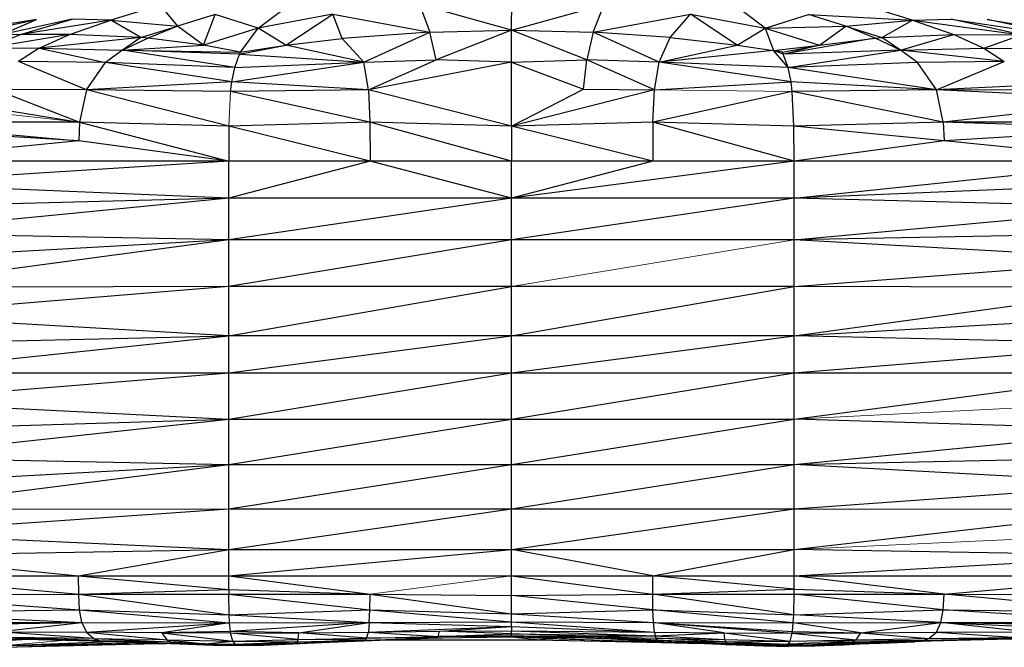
# Paper-space layout '_Bottom' of a CAD drawing. Header units: millimetres. Extents: x 0 to 1300, y 1 to 464.
# Tile 4 of 52: x 272 to 336, y 1 to 42. Entities that reach past the tile are written whole.
import ezdxf

# ---------------------------------------------------------------- set-up
doc = ezdxf.new("R2010")
doc.units = ezdxf.units.MM

psp = doc.layouts.new('_Bottom')

# ---------------------------------------------------------------- linework, layer by layer
at = {"color": 7, "linetype": 'Continuous', "lineweight": 25}
for p, q in [((287.894, 41.17), (290.911, 43.443)), ((320.697, 41.17), (317.718, 43.443)), ((304.297, 41.031), (298.335, 42.706)), ((298.335, 42.706), (299.01, 40.911)), ((304.297, 41.031), (304.311, 42.942)), ((304.297, 41.031), (310.281, 42.706)), ((309.581, 40.911), (310.281, 42.706)), ((281.56, 42.648), (278.353, 41.696)), ((281.56, 42.648), (282.664, 41.305)), ((285.102, 42.057), (282.664, 41.305)), ((284.361, 40.068), (285.102, 42.057)), ((287.894, 41.17), (285.102, 42.057)), ((292.729, 42.076), (287.894, 41.17)), ((289.694, 40.073), (292.729, 42.076)), ((293.33, 40.505), (292.729, 42.076)), ((292.729, 42.076), (299.01, 40.911)), ((309.581, 40.911), (315.876, 42.076)), ((314.558, 40.572), (315.876, 42.076)), ((318.885, 40.073), (315.876, 42.076)), ((315.876, 42.076), (320.697, 41.17)), ((320.697, 41.17), (323.503, 42.057)), ((325.93, 41.305), (323.503, 42.057)), ((323.503, 42.057), (330.25, 41.695)), ((330.25, 41.695), (327.06, 42.648)), ((273.542, 41.742), (267.543, 40.74)), ((268.203, 40.598), (273.542, 41.742)), ((275.855, 41.754), (271.25, 40.736)), ((271.25, 40.736), (273.542, 41.742)), ((272.508, 40.764), (275.855, 41.754)), ((278.353, 41.696), (272.508, 40.764)), ((275.677, 40.771), (278.353, 41.696)), ((278.353, 41.696), (275.855, 41.754)), ((280.303, 40.562), (278.353, 41.696)), ((278.353, 41.696), (282.664, 41.305)), ((325.93, 41.305), (330.25, 41.695)), ((328.257, 40.56), (330.25, 41.695)), ((330.25, 41.695), (332.751, 41.754)), ((330.25, 41.695), (332.913, 40.771)), ((330.25, 41.695), (337.296, 40.737)), ((337.296, 40.737), (332.751, 41.754)), ((332.751, 41.754), (340.387, 40.598)), ((340.387, 40.598), (335.068, 41.742)), ((335.068, 41.742), (341.051, 40.74)), ((280.303, 40.562), (282.664, 41.305)), ((282.664, 41.305), (280.764, 40.523)), ((284.361, 40.068), (282.664, 41.305)), ((287.894, 41.17), (284.361, 40.068)), ((286.755, 39.619), (287.894, 41.17)), ((289.694, 40.073), (287.894, 41.17)), ((299.01, 40.911), (293.33, 40.505)), ((294.731, 38.972), (299.01, 40.911)), ((299.01, 40.911), (304.297, 41.031)), ((299.422, 39.123), (299.01, 40.911)), ((304.297, 41.031), (299.422, 39.123)), ((304.287, 38.962), (304.297, 41.031)), ((309.153, 39.123), (304.297, 41.031)), ((304.297, 41.031), (309.581, 40.911)), ((309.581, 40.911), (309.153, 39.123)), ((313.842, 38.972), (309.581, 40.911)), ((314.558, 40.572), (309.581, 40.911)), ((318.885, 40.073), (320.697, 41.17)), ((320.697, 41.17), (325.93, 41.305)), ((320.697, 41.17), (321.237, 39.717)), ((320.697, 41.17), (324.218, 40.068)), ((324.218, 40.068), (325.93, 41.305)), ((327.829, 40.523), (325.93, 41.305)), ((325.93, 41.305), (328.257, 40.56)), ((275.677, 40.771), (270.315, 39.859)), ((270.315, 39.859), (272.508, 40.764)), ((272.508, 40.764), (271.25, 40.736)), ((275.677, 40.771), (272.508, 40.764)), ((273.726, 39.887), (275.677, 40.771)), ((280.303, 40.562), (273.726, 39.887)), ((280.303, 40.562), (275.677, 40.771)), ((280.303, 40.562), (279.118, 39.749)), ((280.764, 40.523), (279.118, 39.749)), ((280.764, 40.523), (280.303, 40.562)), ((284.361, 40.068), (280.764, 40.523)), ((289.694, 40.073), (293.33, 40.505)), ((294.731, 38.972), (293.33, 40.505)), ((313.842, 38.972), (314.558, 40.572)), ((314.558, 40.572), (318.885, 40.073)), ((327.829, 40.523), (321.878, 39.496)), ((324.218, 40.068), (327.829, 40.523)), ((327.829, 40.523), (328.257, 40.56)), ((329.46, 39.749), (327.829, 40.523)), ((328.257, 40.56), (332.913, 40.771)), ((329.46, 39.749), (328.257, 40.56)), ((329.46, 39.749), (332.913, 40.771)), ((332.913, 40.771), (334.855, 39.887)), ((332.913, 40.771), (337.296, 40.737)), ((334.855, 39.887), (337.296, 40.737)), ((273.726, 39.887), (270.315, 39.859)), ((273.726, 39.887), (272.39, 39.018)), ((273.726, 39.887), (278.015, 38.941)), ((273.726, 39.887), (279.118, 39.749)), ((279.118, 39.749), (278.015, 38.941)), ((279.118, 39.749), (284.361, 40.068)), ((286.38, 38.623), (279.118, 39.749)), ((286.688, 39.479), (279.118, 39.749)), ((279.118, 39.749), (286.755, 39.619)), ((286.755, 39.619), (284.361, 40.068)), ((286.688, 39.479), (289.694, 40.073)), ((286.688, 39.479), (286.755, 39.619)), ((286.755, 39.619), (289.694, 40.073)), ((294.731, 38.972), (289.694, 40.073)), ((313.842, 38.972), (318.885, 40.073)), ((321.237, 39.717), (313.842, 38.972)), ((318.885, 40.073), (321.237, 39.717)), ((321.237, 39.717), (324.218, 40.068)), ((322.19, 38.623), (321.237, 39.717)), ((321.878, 39.496), (321.237, 39.717)), ((321.819, 39.619), (321.237, 39.717)), ((321.819, 39.619), (324.218, 40.068)), ((321.878, 39.496), (321.819, 39.619)), ((329.46, 39.749), (321.878, 39.496)), ((322.19, 38.623), (329.46, 39.749)), ((329.46, 39.749), (334.855, 39.887)), ((330.557, 38.941), (329.46, 39.749)), ((336.183, 39.018), (329.46, 39.749)), ((334.855, 39.887), (336.183, 39.018)), ((334.855, 39.887), (338.265, 39.859)), ((276.776, 37.171), (272.39, 39.018)), ((278.015, 38.941), (272.39, 39.018)), ((276.776, 37.171), (278.015, 38.941)), ((286.187, 37.7), (278.015, 38.941)), ((286.38, 38.623), (278.015, 38.941)), ((286.187, 37.7), (294.731, 38.972)), ((286.38, 38.623), (286.688, 39.479)), ((286.38, 38.623), (294.731, 38.972)), ((286.688, 39.479), (294.731, 38.972)), ((294.731, 38.972), (299.422, 39.123)), ((295.023, 37.182), (294.731, 38.972)), ((295.023, 37.182), (299.422, 39.123)), ((304.287, 38.962), (295.023, 37.182)), ((304.287, 38.962), (299.422, 39.123)), ((304.282, 34.823), (304.287, 38.962)), ((304.287, 38.962), (309.153, 39.123)), ((304.287, 38.962), (308.943, 37.228)), ((308.943, 37.228), (309.153, 39.123)), ((313.543, 37.182), (309.153, 39.123)), ((313.842, 38.972), (309.153, 39.123)), ((313.543, 37.182), (313.842, 38.972)), ((322.379, 37.704), (313.842, 38.972)), ((322.19, 38.623), (313.842, 38.972)), ((322.19, 38.623), (321.878, 39.496)), ((330.557, 38.941), (322.19, 38.623)), ((336.183, 39.018), (330.557, 38.941)), ((331.79, 37.171), (330.557, 38.941)), ((331.79, 37.171), (336.183, 39.018)), ((286.187, 37.7), (286.38, 38.623)), ((322.379, 37.704), (322.19, 38.623)), ((331.79, 37.171), (322.19, 38.623)), ((286.187, 37.7), (276.776, 37.171)), ((286.108, 37.081), (286.187, 37.7)), ((295.023, 37.182), (286.187, 37.7)), ((313.543, 37.182), (322.379, 37.704)), ((322.457, 37.081), (322.379, 37.704)), ((331.79, 37.171), (322.379, 37.704)), ((344.554, 37.818), (331.79, 37.171)), ((263.675, 37.16), (276.336, 35.08)), ((270.935, 37.192), (276.336, 35.08)), ((276.776, 37.171), (270.935, 37.192)), ((276.776, 37.171), (276.336, 35.08)), ((285.998, 34.827), (276.776, 37.171)), ((286.108, 37.081), (276.776, 37.171)), ((295.023, 37.182), (286.108, 37.081)), ((295.121, 35.081), (286.108, 37.081)), ((304.282, 34.823), (295.023, 37.182)), ((295.023, 37.182), (295.121, 35.081)), ((304.282, 34.823), (308.943, 37.228)), ((313.543, 37.182), (304.282, 34.823)), ((308.943, 37.228), (313.543, 37.182)), ((313.443, 35.081), (313.543, 37.182)), ((322.457, 37.081), (313.443, 35.081)), ((331.79, 37.171), (322.457, 37.081)), ((322.565, 34.827), (322.457, 37.081)), ((332.228, 35.08), (322.457, 37.081)), ((345.103, 36.535), (331.79, 37.171)), ((332.228, 35.08), (331.79, 37.171)), ((344.89, 37.16), (331.79, 37.171)), ((345.103, 36.535), (332.228, 35.08)), ((276.336, 35.08), (263.218, 35.079)), ((263.218, 35.079), (276.281, 33.881)), ((276.336, 35.08), (276.281, 33.881)), ((276.336, 35.08), (285.987, 32.564)), ((285.998, 34.827), (276.336, 35.08)), ((295.121, 35.081), (285.998, 34.827)), ((304.282, 32.564), (295.121, 35.081)), ((304.282, 34.823), (295.121, 35.081)), ((295.121, 35.081), (295.135, 32.564)), ((313.443, 35.081), (304.282, 34.823)), ((313.443, 35.081), (313.429, 32.564)), ((322.576, 32.564), (313.443, 35.081)), ((322.565, 34.827), (313.443, 35.081)), ((332.228, 35.08), (322.565, 34.827)), ((332.228, 35.08), (332.283, 33.881)), ((345.374, 34.687), (332.228, 35.08)), ((345.346, 35.079), (332.228, 35.08)), ((276.281, 33.881), (263.19, 34.687)), ((285.998, 34.827), (285.987, 32.564)), ((295.135, 32.564), (285.998, 34.827)), ((304.282, 34.823), (304.282, 32.564)), ((313.429, 32.564), (304.282, 34.823)), ((322.576, 32.564), (322.565, 34.827)), ((332.283, 33.881), (322.565, 34.827)), ((345.374, 34.687), (332.283, 33.881)), ((276.281, 33.881), (263.152, 32.564)), ((285.987, 32.564), (276.281, 33.881)), ((332.283, 33.881), (322.576, 32.564)), ((345.411, 32.564), (332.283, 33.881)), ((345.411, 32.564), (222.152, 32.564)), ((285.987, 32.564), (263.152, 31.123)), ((285.987, 5.727), (285.987, 32.564)), ((295.135, 32.564), (285.987, 30.165)), ((304.282, 30.165), (295.135, 32.564)), ((304.282, 5.727), (304.282, 32.564)), ((322.576, 32.564), (304.282, 30.165)), ((313.429, 32.564), (304.282, 30.165)), ((322.576, 5.727), (322.576, 32.564)), ((322.576, 30.165), (345.411, 32.564)), ((285.987, 30.165), (263.152, 31.123)), ((345.411, 31.123), (322.576, 30.165)), ((285.987, 30.165), (263.152, 27.922)), ((285.987, 30.165), (263.152, 29.57)), ((322.576, 30.165), (285.987, 30.165)), ((304.282, 30.165), (285.987, 27.465)), ((322.576, 30.165), (304.282, 27.465)), ((345.411, 29.57), (322.576, 30.165)), ((322.576, 27.465), (345.411, 29.57)), ((285.987, 27.465), (263.152, 27.922)), ((285.987, 27.465), (263.152, 24.411)), ((285.987, 27.465), (263.152, 26.196)), ((304.282, 27.465), (285.987, 24.447)), ((322.576, 27.465), (285.987, 27.465)), ((345.411, 27.922), (322.576, 27.465)), ((345.411, 26.196), (322.576, 27.465)), ((322.576, 24.447), (345.411, 26.196)), ((285.987, 24.447), (263.152, 22.584)), ((285.987, 24.447), (263.152, 24.411)), ((322.576, 24.447), (285.987, 24.447)), ((285.987, 21.26), (304.282, 24.447)), ((304.282, 21.26), (322.576, 24.447)), ((345.411, 24.411), (322.576, 24.447)), ((322.576, 21.26), (345.411, 24.411)), ((285.987, 21.26), (263.152, 22.584)), ((322.576, 21.26), (345.411, 22.584)), ((263.152, 18.87), (285.987, 21.26)), ((263.152, 20.731), (285.987, 21.26)), ((322.576, 21.26), (285.987, 21.26)), ((285.987, 18.87), (304.282, 21.26)), ((304.282, 18.87), (322.576, 21.26)), ((345.411, 20.731), (322.576, 21.26)), ((322.576, 18.87), (345.411, 20.731)), ((222.152, 18.87), (345.411, 18.87)), ((263.152, 17.019), (285.987, 18.87)), ((285.987, 15.875), (304.282, 18.87)), ((304.282, 15.875), (322.576, 18.87)), ((322.576, 15.875), (345.411, 18.87)), ((263.152, 17.019), (285.987, 15.875)), ((263.152, 15.194), (285.987, 15.875)), ((263.152, 13.412), (285.987, 15.875)), ((285.987, 15.875), (322.576, 15.875)), ((285.987, 12.942), (304.282, 15.875)), ((304.282, 12.942), (322.576, 15.875)), ((345.411, 15.194), (322.576, 15.875)), ((322.576, 12.942), (345.411, 15.194)), ((263.152, 13.412), (285.987, 12.942)), ((322.576, 12.942), (345.411, 13.412)), ((263.152, 11.689), (285.987, 12.942)), ((263.152, 10.043), (285.987, 12.942)), ((285.987, 12.942), (322.576, 12.942)), ((285.987, 10.074), (304.282, 12.942)), ((304.282, 10.074), (322.576, 12.942)), ((345.411, 11.689), (322.576, 12.942)), ((322.576, 10.074), (345.411, 11.689)), ((263.152, 10.043), (285.987, 10.074)), ((263.152, 8.489), (285.987, 10.074)), ((285.987, 10.074), (322.576, 10.074)), ((285.987, 7.444), (304.282, 10.074)), ((304.282, 7.444), (322.576, 10.074)), ((322.576, 10.074), (345.411, 10.043)), ((322.576, 7.444), (345.411, 10.043)), ((263.152, 8.489), (285.987, 7.444)), ((263.152, 7.045), (285.987, 7.444)), ((263.152, 7.045), (276.273, 5.727)), ((276.273, 5.727), (285.987, 7.444)), ((285.987, 7.444), (322.576, 7.444)), ((285.987, 5.727), (304.282, 7.444)), ((313.429, 5.727), (304.282, 7.444)), ((313.429, 5.727), (322.576, 7.444)), ((345.411, 7.045), (322.576, 7.444)), ((322.576, 5.727), (345.411, 7.045)), ((222.152, 5.727), (364.208, 5.727)), ((263.152, 5.727), (276.281, 4.553)), ((276.273, 5.727), (285.988, 4.854)), ((276.281, 4.553), (276.273, 5.727)), ((285.988, 4.854), (285.987, 5.727)), ((285.987, 5.727), (295.133, 4.553)), ((304.282, 5.727), (313.431, 4.553)), ((304.282, 4.464), (304.282, 5.727)), ((313.431, 4.553), (313.429, 5.727)), ((322.575, 4.867), (313.429, 5.727)), ((322.575, 4.867), (322.576, 5.727)), ((332.283, 4.553), (322.576, 5.727)), ((332.283, 4.553), (345.411, 5.727)), ((263.162, 4.496), (276.281, 4.553)), ((263.162, 4.496), (276.336, 3.541)), ((276.281, 4.553), (285.988, 4.854)), ((276.281, 4.553), (285.989, 4.552)), ((276.281, 4.553), (286.012, 3.21)), ((276.336, 3.541), (276.281, 4.553)), ((285.988, 4.854), (295.133, 4.553)), ((285.988, 4.854), (285.989, 4.552)), ((285.989, 4.552), (295.133, 4.553)), ((286.012, 3.21), (285.989, 4.552)), ((285.989, 4.552), (295.121, 3.542)), ((295.121, 3.542), (295.133, 4.553)), ((295.133, 4.553), (304.282, 4.464)), ((295.133, 4.553), (304.282, 3.276)), ((304.282, 4.464), (313.431, 4.553)), ((304.282, 3.276), (304.282, 4.464)), ((313.443, 3.542), (304.282, 4.464)), ((313.431, 4.553), (322.575, 4.867)), ((313.431, 4.553), (322.574, 4.552)), ((322.552, 3.218), (313.431, 4.553)), ((313.443, 3.542), (313.431, 4.553)), ((322.552, 3.218), (322.574, 4.552)), ((322.574, 4.552), (322.575, 4.867)), ((322.574, 4.552), (332.283, 4.553)), ((332.228, 3.541), (322.574, 4.552)), ((322.575, 4.867), (332.283, 4.553)), ((332.228, 3.541), (332.283, 4.553)), ((332.283, 4.553), (345.402, 4.492)), ((345.323, 3.353), (332.283, 4.553)), ((263.24, 3.357), (276.336, 3.541)), ((263.24, 3.357), (276.485, 2.71)), ((276.336, 3.541), (286.012, 3.21)), ((276.485, 2.71), (276.336, 3.541)), ((276.336, 3.541), (286.038, 2.69)), ((286.012, 3.21), (295.121, 3.542)), ((286.012, 3.21), (295.087, 2.715)), ((286.038, 2.69), (286.012, 3.21)), ((295.087, 2.715), (295.121, 3.542)), ((295.121, 3.542), (304.282, 3.276)), ((295.121, 3.542), (304.282, 2.749)), ((304.282, 3.276), (313.443, 3.542)), ((304.282, 2.749), (304.282, 3.276)), ((304.282, 3.276), (313.477, 2.715)), ((313.443, 3.542), (322.552, 3.218)), ((322.526, 2.69), (313.443, 3.542)), ((313.477, 2.715), (313.443, 3.542)), ((322.526, 2.69), (322.552, 3.218)), ((322.552, 3.218), (332.228, 3.541)), ((332.079, 2.71), (322.552, 3.218)), ((332.079, 2.71), (332.228, 3.541)), ((332.228, 3.541), (345.323, 3.353)), ((345.191, 2.722), (332.228, 3.541)), ((263.373, 2.722), (276.485, 2.71)), ((263.442, 2.526), (276.485, 2.71)), ((270.934, 2.114), (276.485, 2.71)), ((276.485, 2.71), (286.038, 2.69)), ((276.485, 2.71), (276.776, 2.081)), ((276.776, 2.081), (286.038, 2.69)), ((286.038, 2.69), (281.668, 2.048)), ((286.038, 2.69), (295.087, 2.715)), ((286.093, 2.134), (286.038, 2.69)), ((295.087, 2.715), (286.093, 2.134)), ((290.523, 2.049), (295.087, 2.715)), ((295.087, 2.715), (295.023, 2.092)), ((295.087, 2.715), (304.282, 2.749)), ((295.087, 2.715), (304.283, 2.448)), ((304.282, 2.749), (313.477, 2.715)), ((304.282, 2.749), (313.543, 2.092)), ((304.283, 2.448), (304.282, 2.749)), ((313.477, 2.715), (322.526, 2.69)), ((313.477, 2.715), (322.472, 2.138)), ((313.477, 2.715), (322.457, 2.033)), ((318.042, 2.049), (313.477, 2.715)), ((313.543, 2.092), (313.477, 2.715)), ((322.472, 2.138), (322.526, 2.69)), ((322.526, 2.69), (332.079, 2.71)), ((326.897, 2.048), (322.526, 2.69)), ((326.897, 2.048), (332.079, 2.71)), ((331.79, 2.081), (332.079, 2.71)), ((332.079, 2.71), (345.191, 2.722)), ((332.079, 2.71), (345.121, 2.522)), ((332.079, 2.71), (344.89, 2.11)), ((337.631, 2.114), (332.079, 2.71)), ((270.934, 2.114), (276.776, 2.081)), ((277.26, 1.674), (270.934, 2.114)), ((281.668, 2.048), (276.776, 2.081)), ((276.776, 2.081), (281.982, 1.605)), ((276.776, 2.081), (277.26, 1.674)), ((286.093, 2.134), (281.668, 2.048)), ((286.108, 2.033), (281.668, 2.048)), ((281.668, 2.048), (286.245, 1.516)), ((281.668, 2.048), (281.982, 1.605)), ((290.523, 2.049), (286.093, 2.134)), ((286.108, 2.033), (286.093, 2.134)), ((286.108, 2.033), (290.523, 2.049)), ((290.479, 1.607), (286.108, 2.033)), ((286.245, 1.516), (286.108, 2.033)), ((290.479, 1.607), (290.523, 2.049)), ((290.523, 2.049), (295.023, 2.092)), ((294.913, 1.692), (290.523, 2.049)), ((294.913, 1.692), (295.023, 2.092)), ((295.023, 2.092), (304.283, 2.448)), ((295.023, 2.092), (299.624, 2.146)), ((295.023, 2.092), (299.543, 1.8)), ((299.543, 1.8), (299.624, 2.146)), ((299.543, 1.8), (304.284, 1.972)), ((299.624, 2.146), (304.283, 2.448)), ((299.624, 2.146), (304.283, 2.174)), ((304.284, 1.972), (299.624, 2.146)), ((304.283, 2.448), (313.543, 2.092)), ((304.283, 2.448), (304.283, 2.174)), ((304.283, 2.174), (313.543, 2.092)), ((304.283, 2.174), (313.591, 1.863)), ((304.284, 1.972), (304.283, 2.174)), ((304.284, 1.972), (313.591, 1.863)), ((309.025, 1.8), (304.284, 1.972)), ((304.284, 1.855), (304.284, 1.972)), ((313.543, 2.092), (318.042, 2.049)), ((313.543, 2.092), (313.591, 1.863)), ((313.591, 1.863), (318.042, 2.049)), ((318.042, 2.049), (322.457, 2.033)), ((318.042, 2.049), (322.322, 1.518)), ((318.087, 1.607), (318.042, 2.049)), ((322.322, 1.518), (322.457, 2.033)), ((322.457, 2.033), (322.472, 2.138)), ((322.457, 2.033), (326.897, 2.048)), ((322.457, 2.033), (326.584, 1.605)), ((322.472, 2.138), (326.897, 2.048)), ((326.584, 1.605), (326.897, 2.048)), ((326.897, 2.048), (331.79, 2.081)), ((326.897, 2.048), (331.307, 1.674)), ((331.307, 1.674), (331.79, 2.081)), ((331.79, 2.081), (337.631, 2.114)), ((331.79, 2.081), (337.068, 1.742)), ((271.395, 1.111), (280.511, 1.343)), ((271.395, 1.111), (279.962, 1.328)), ((277.26, 1.674), (271.499, 1.742)), ((277.599, 1.56), (271.499, 1.742)), ((271.516, 1.56), (272.963, 1.633)), ((271.548, 1.236), (278.45, 1.495)), ((271.548, 1.236), (280.438, 1.428)), ((271.548, 1.236), (280.511, 1.343)), ((277.599, 1.56), (271.897, 1.659)), ((271.897, 1.659), (278.014, 1.51)), ((277.26, 1.674), (282.205, 1.461)), ((277.26, 1.674), (277.599, 1.56)), ((277.599, 1.56), (282.205, 1.461)), ((277.599, 1.56), (278.014, 1.51)), ((278.014, 1.51), (282.205, 1.461)), ((278.014, 1.51), (280.358, 1.432)), ((278.014, 1.51), (280.508, 1.426)), ((279.962, 1.328), (281.944, 1.365)), ((279.962, 1.328), (280.511, 1.343)), ((282.205, 1.461), (280.358, 1.432)), ((280.358, 1.432), (282.482, 1.369)), ((280.358, 1.432), (282.823, 1.328)), ((280.511, 1.343), (280.683, 1.419)), ((280.511, 1.343), (281.611, 1.379)), ((281.982, 1.605), (286.245, 1.516)), ((281.982, 1.605), (282.205, 1.461)), ((281.982, 1.605), (284.457, 1.328)), ((282.205, 1.461), (284.457, 1.328)), ((282.482, 1.369), (282.205, 1.461)), ((282.482, 1.369), (284.457, 1.328)), ((282.823, 1.328), (282.482, 1.369)), ((284.457, 1.328), (282.823, 1.328)), ((282.823, 1.328), (284.959, 1.259)), ((284.457, 1.328), (286.245, 1.516)), ((284.457, 1.328), (286.379, 1.313)), ((284.457, 1.328), (286.466, 1.255)), ((284.457, 1.328), (284.959, 1.259)), ((286.245, 1.516), (290.479, 1.607)), ((286.245, 1.516), (290.437, 1.464)), ((286.245, 1.516), (286.379, 1.313)), ((286.379, 1.313), (290.437, 1.464)), ((286.379, 1.313), (290.372, 1.371)), ((286.466, 1.255), (290.372, 1.371)), ((288.268, 1.259), (290.372, 1.371)), ((288.268, 1.259), (290.143, 1.338)), ((290.143, 1.338), (292.504, 1.441)), ((290.372, 1.371), (290.143, 1.338)), ((290.372, 1.371), (294.832, 1.581)), ((290.437, 1.464), (290.372, 1.371)), ((290.372, 1.371), (292.504, 1.441)), ((290.437, 1.464), (290.479, 1.607)), ((290.437, 1.464), (294.832, 1.581)), ((290.479, 1.607), (294.913, 1.692)), ((294.832, 1.581), (290.479, 1.607)), ((292.504, 1.441), (294.832, 1.581)), ((292.504, 1.441), (294.73, 1.531)), ((294.73, 1.531), (299.42, 1.723)), ((294.73, 1.531), (294.832, 1.581)), ((294.832, 1.581), (299.488, 1.726)), ((294.832, 1.581), (299.42, 1.723)), ((294.832, 1.581), (294.913, 1.692)), ((294.913, 1.692), (299.543, 1.8)), ((299.488, 1.726), (294.913, 1.692)), ((296.223, 1.592), (305.956, 1.593)), ((297.017, 1.625), (305.956, 1.593)), ((299.42, 1.723), (299.835, 1.731)), ((299.42, 1.723), (299.488, 1.726)), ((299.488, 1.726), (299.543, 1.8)), ((299.488, 1.726), (304.286, 1.798)), ((304.284, 1.855), (299.543, 1.8)), ((304.286, 1.798), (299.543, 1.8)), ((305.956, 1.593), (304.113, 1.795)), ((304.284, 1.855), (309.025, 1.8)), ((304.286, 1.798), (304.284, 1.855)), ((309.082, 1.726), (304.284, 1.855)), ((304.286, 1.798), (309.082, 1.726)), ((309.152, 1.723), (304.286, 1.798)), ((304.989, 1.787), (306.667, 1.673)), ((306.462, 1.582), (305.71, 1.593)), ((305.956, 1.593), (306.667, 1.673)), ((305.956, 1.593), (313.072, 1.448)), ((306.667, 1.673), (307.074, 1.755)), ((306.667, 1.673), (313.608, 1.464)), ((313.072, 1.448), (306.667, 1.673)), ((309.025, 1.8), (313.591, 1.863)), ((309.025, 1.8), (313.655, 1.692)), ((313.736, 1.581), (309.025, 1.8)), ((309.082, 1.726), (309.025, 1.8)), ((309.082, 1.726), (313.736, 1.581)), ((313.84, 1.531), (309.082, 1.726)), ((309.152, 1.723), (309.082, 1.726)), ((309.152, 1.723), (313.84, 1.531)), ((313.608, 1.464), (310.095, 1.684)), ((313.072, 1.448), (313.608, 1.464)), ((313.072, 1.448), (315.766, 1.371)), ((313.591, 1.863), (318.087, 1.607)), ((313.655, 1.692), (313.591, 1.863)), ((313.608, 1.464), (314.045, 1.523)), ((313.608, 1.464), (316.21, 1.355)), ((315.766, 1.371), (313.608, 1.464)), ((313.655, 1.692), (318.087, 1.607)), ((318.131, 1.464), (313.655, 1.692)), ((313.736, 1.581), (313.655, 1.692)), ((313.736, 1.581), (318.131, 1.464)), ((316.066, 1.441), (313.736, 1.581)), ((313.84, 1.531), (313.736, 1.581)), ((316.066, 1.441), (313.84, 1.531)), ((316.21, 1.355), (314.835, 1.491)), ((316.21, 1.355), (315.766, 1.371)), ((315.945, 1.446), (316.742, 1.398)), ((318.131, 1.464), (316.066, 1.441)), ((316.066, 1.441), (318.196, 1.371)), ((316.742, 1.398), (316.21, 1.355)), ((318.412, 1.266), (316.21, 1.355)), ((316.742, 1.398), (316.594, 1.424)), ((316.851, 1.416), (316.742, 1.398)), ((316.742, 1.398), (318.412, 1.266)), ((317.498, 1.394), (318.428, 1.338)), ((318.087, 1.607), (322.322, 1.518)), ((318.087, 1.607), (318.131, 1.464)), ((318.131, 1.464), (322.322, 1.518)), ((318.131, 1.464), (322.189, 1.313)), ((318.131, 1.464), (318.196, 1.371)), ((318.196, 1.371), (322.189, 1.313)), ((318.196, 1.371), (322.103, 1.256)), ((318.196, 1.371), (320.302, 1.259)), ((318.196, 1.371), (321.995, 1.232)), ((318.196, 1.371), (318.428, 1.338)), ((318.832, 1.275), (318.412, 1.266)), ((318.425, 1.338), (318.832, 1.275)), ((318.428, 1.338), (320.302, 1.259)), ((318.832, 1.275), (319.132, 1.308)), ((318.832, 1.275), (320.611, 1.197)), ((319.85, 1.278), (320.611, 1.197)), ((322.103, 1.256), (322.189, 1.313)), ((322.189, 1.313), (322.322, 1.518)), ((324.111, 1.328), (322.189, 1.313)), ((322.322, 1.518), (326.584, 1.605)), ((323.611, 1.259), (324.111, 1.328)), ((323.611, 1.259), (325.747, 1.328)), ((325.445, 1.318), (323.928, 1.197)), ((323.928, 1.197), (325.803, 1.276)), ((324.111, 1.328), (326.584, 1.605)), ((324.111, 1.328), (326.362, 1.461)), ((326.086, 1.369), (324.111, 1.328)), ((325.747, 1.328), (324.111, 1.328)), ((325.634, 1.324), (325.803, 1.276)), ((325.747, 1.328), (327.781, 1.417)), ((325.747, 1.328), (326.086, 1.369)), ((325.803, 1.276), (327.871, 1.402)), ((326.362, 1.461), (326.086, 1.369)), ((326.086, 1.369), (328.211, 1.432)), ((326.086, 1.369), (327.781, 1.417)), ((326.584, 1.605), (326.362, 1.461)), ((326.362, 1.461), (330.97, 1.56)), ((326.362, 1.461), (328.211, 1.432)), ((326.371, 1.355), (327.871, 1.402)), ((326.584, 1.605), (331.307, 1.674)), ((326.584, 1.605), (330.97, 1.56)), ((326.734, 1.333), (328.165, 1.38)), ((327.781, 1.417), (328.211, 1.432)), ((327.835, 1.419), (327.871, 1.402)), ((327.871, 1.402), (330.261, 1.482)), ((327.871, 1.402), (328.382, 1.438)), ((327.871, 1.402), (328.165, 1.38)), ((328.165, 1.38), (330.261, 1.482)), ((328.165, 1.38), (330.39, 1.469)), ((328.211, 1.432), (330.97, 1.56)), ((328.211, 1.432), (330.556, 1.51)), ((330.261, 1.482), (332.007, 1.547)), ((330.261, 1.482), (331.004, 1.521)), ((330.39, 1.469), (330.261, 1.482)), ((332.76, 1.566), (330.39, 1.469)), ((330.556, 1.51), (335.714, 1.642)), ((330.556, 1.51), (330.97, 1.56)), ((330.97, 1.56), (331.307, 1.674)), ((330.97, 1.56), (336.672, 1.659)), ((331.307, 1.674), (337.068, 1.742)), ((331.307, 1.674), (336.672, 1.659)), ((284.959, 1.259), (286.466, 1.255)), ((286.574, 1.232), (284.959, 1.259)), ((286.466, 1.255), (288.268, 1.259)), ((286.466, 1.255), (286.574, 1.232)), ((288.268, 1.259), (286.574, 1.232)), ((320.611, 1.197), (318.412, 1.266)), ((320.302, 1.259), (321.995, 1.232)), ((320.462, 1.256), (320.966, 1.222)), ((320.966, 1.222), (320.611, 1.197)), ((320.611, 1.197), (322.235, 1.171)), ((320.833, 1.25), (320.966, 1.222)), ((322.323, 1.181), (320.966, 1.222)), ((320.966, 1.222), (322.235, 1.171)), ((321.835, 1.235), (322.323, 1.181)), ((321.995, 1.232), (323.611, 1.259)), ((321.995, 1.232), (322.103, 1.256)), ((322.08, 1.234), (322.413, 1.21)), ((322.103, 1.256), (323.611, 1.259)), ((323.928, 1.197), (322.235, 1.171)), ((322.323, 1.181), (322.235, 1.171)), ((322.413, 1.21), (322.323, 1.181)), ((322.323, 1.181), (323.928, 1.197)), ((323.107, 1.25), (322.413, 1.21)), ((322.455, 1.24), (322.413, 1.21)), ((322.413, 1.21), (323.928, 1.197)), ((323.674, 1.261), (323.928, 1.197))]:
    psp.add_line(p, q, dxfattribs=at)
at = {"color": 142, "linetype": 'Continuous', "lineweight": 18, "true_color": 0x0080c0}
for p, q in [((324.218, 40.068), (321.878, 39.496)), ((286.108, 37.081), (285.998, 34.827)), ((322.457, 37.081), (313.543, 37.182)), ((276.336, 35.08), (263.462, 36.535)), ((304.282, 24.447), (322.576, 27.465)), ((322.576, 15.875), (345.411, 17.019)), ((322.576, 7.444), (345.411, 8.489)), ((295.133, 4.553), (304.282, 5.727)), ((271.548, 1.236), (275.468, 1.572)), ((277.26, 1.674), (281.982, 1.605)), ((286.466, 1.255), (286.379, 1.313)), ((316.742, 1.398), (318.832, 1.275)), ((326.584, 1.605), (322.189, 1.313)), ((323.611, 1.259), (322.189, 1.313)), ((330.226, 1.499), (330.261, 1.482)), ((320.966, 1.222), (321.156, 1.245))]:
    psp.add_line(p, q, dxfattribs=at)

doc.saveas('drawing.dxf')
